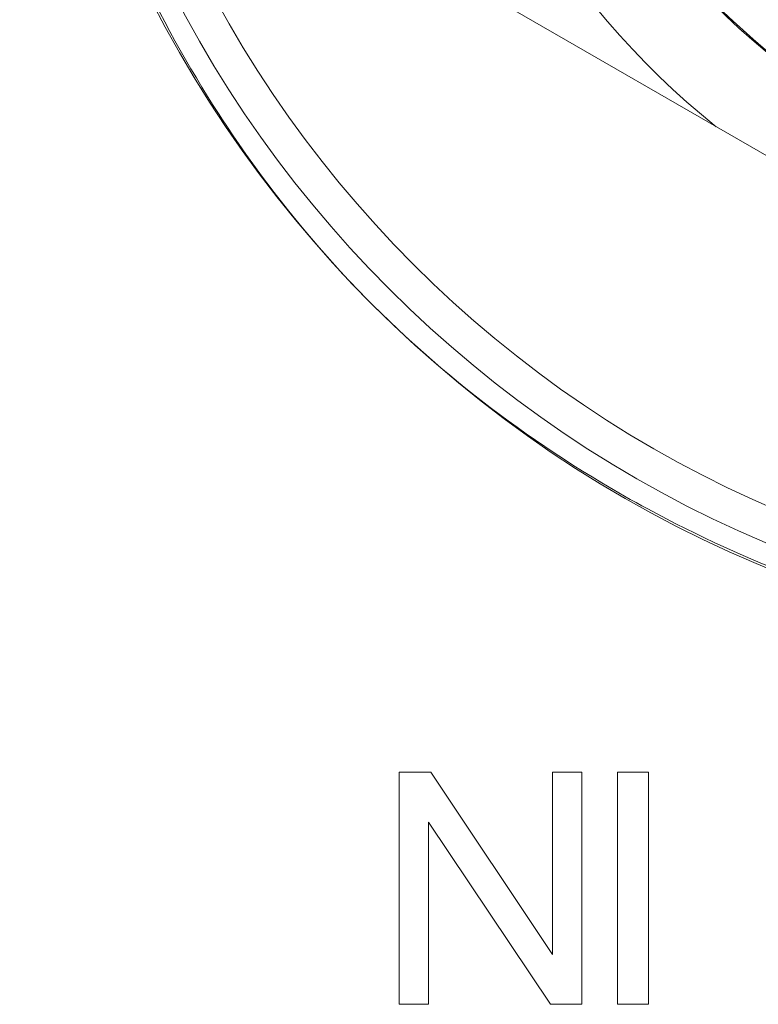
# Model space of a CAD drawing. Header units: millimetres. Extents: x 3925 to 5043, y -86 to 778.
# Tile 52 of 256: x 4279.01 to 4280.62, y -10.04 to -7.9. Entities that reach past the tile are written whole.
import ezdxf

# ---------------------------------------------------------------- set-up
doc = ezdxf.new("R2010")
doc.units = ezdxf.units.MM
doc.header["$LTSCALE"] = 46.255
for name, color, linetype in [('61-8RRB5G101DXF_CONTINUOUS_LINE', 7, 'CONTINUOUS'), ('792-MOLEX-73DXF_CONTINUOUS_LINE', 7, 'CONTINUOUS'), ('H30K-IO-LABEDXF_CONTINUOUS_LINE', 7, 'CONTINUOUS'), ('H30K-REAR-CODXF_CONTINUOUS_LINE', 7, 'CONTINUOUS'), ('LABEL-IO-H30DXF_CONTINUOUS_LINE', 7, 'CONTINUOUS')]:
    doc.layers.add(name, color=color, linetype=linetype)

msp = doc.modelspace()

# ---------------------------------------------------------------- linework, layer by layer
at = {"layer": '61-8RRB5G101DXF_CONTINUOUS_LINE', "color": 7, "linetype": 'Continuous', "lineweight": 0}
msp.add_line((4279.8838, -7.7593), (4281.6338, -8.7696), dxfattribs=at)
msp.add_circle((4281.6338, -6.7489), 1.575, dxfattribs=at)
msp.add_arc((4281.6338, -6.7489), 1.7707, 188.7749, 231.2251, dxfattribs=at)
at = {"layer": '792-MOLEX-73DXF_CONTINUOUS_LINE', "color": 7, "linetype": 'Continuous', "lineweight": 0}
msp.add_circle((4281.6338, -6.7489), 1.2065, dxfattribs=at)
for radius, start, end in [(1.5725, 118.8372, 256.0639), (1.4487, 108.0439, 71.9561)]:
    msp.add_arc((4281.6338, -6.7489), radius, start, end, dxfattribs=at)
at = {"layer": 'H30K-IO-LABEDXF_CONTINUOUS_LINE', "color": 7, "linetype": 'Continuous', "lineweight": 0}
for p, q in [((4279.4739, -8.1493), (4279.4614, -8.1307)), ((4279.4866, -8.1678), (4279.4739, -8.1493)), ((4280.0134, -8.7251), (4279.984, -8.7019)), ((4279.8349, -10.0389), (4279.8349, -9.5337)), ((4279.8349, -9.5337), (4279.9036, -9.5337)), ((4279.9036, -9.5337), (4280.1686, -9.9303)), ((4280.1686, -9.9303), (4280.1686, -9.5337)), ((4280.1686, -9.5337), (4280.2328, -9.5337)), ((4280.2328, -9.5337), (4280.2328, -10.0389)), ((4280.3106, -10.0389), (4280.3106, -9.5337)), ((4280.3106, -9.5337), (4280.3776, -9.5337)), ((4280.3776, -9.5337), (4280.3776, -10.0389)), ((4279.8991, -9.6424), (4279.8991, -10.0389)), ((4280.1641, -10.0389), (4279.8991, -9.6424)), ((4279.8991, -10.0389), (4279.8349, -10.0389)), ((4280.2328, -10.0389), (4280.1641, -10.0389)), ((4280.3776, -10.0389), (4280.3106, -10.0389))]:
    msp.add_line(p, q, dxfattribs=at)
for points in [[(4279.443, -8.1027), (4279.4303, -8.083), (4279.4179, -8.0633), (4279.4056, -8.0434), (4279.3935, -8.0234), (4279.3816, -8.0034), (4279.3698, -7.9832), (4279.3583, -7.9629), (4279.3469, -7.9425), (4279.3357, -7.9221), (4279.3246, -7.9015), (4279.3138, -7.8809), (4279.3031, -7.8601)], [(4279.4614, -8.1307), (4279.4491, -8.112), (4279.443, -8.1027)], [(4279.7126, -8.4499), (4279.6951, -8.4308), (4279.6779, -8.4116), (4279.6608, -8.3922), (4279.644, -8.3726), (4279.6273, -8.3529), (4279.6109, -8.3329), (4279.5946, -8.3129), (4279.5786, -8.2926), (4279.5627, -8.2722), (4279.5471, -8.2516), (4279.5316, -8.2309), (4279.5164, -8.21), (4279.5014, -8.1889), (4279.4866, -8.1678)], [(4279.984, -8.7019), (4279.9644, -8.6861), (4279.945, -8.6701), (4279.9257, -8.6539), (4279.9066, -8.6375), (4279.8877, -8.6209), (4279.8689, -8.6041), (4279.8503, -8.5872), (4279.8319, -8.57), (4279.8136, -8.5527), (4279.7955, -8.5352), (4279.7776, -8.5175), (4279.7611, -8.5008), (4279.7448, -8.484), (4279.7286, -8.467), (4279.7126, -8.4499)], [(4280.2759, -8.9041), (4280.2549, -8.8915), (4280.2341, -8.8786), (4280.2134, -8.8656), (4280.1928, -8.8524), (4280.1724, -8.839), (4280.1521, -8.8254), (4280.1319, -8.8116), (4280.1118, -8.7977), (4280.0918, -8.7835), (4280.072, -8.7692), (4280.0524, -8.7547), (4280.0328, -8.74), (4280.0134, -8.7251)], [(4280.3761, -8.9611), (4280.3634, -8.9542), (4280.3508, -8.9473), (4280.3382, -8.9402), (4280.3257, -8.9331), (4280.3132, -8.926), (4280.3007, -8.9188), (4280.2883, -8.9115), (4280.2759, -8.9041)], [(4280.6053, -9.0716), (4280.5841, -9.0624), (4280.5629, -9.0531), (4280.5418, -9.0436), (4280.5208, -9.0339), (4280.4999, -9.024), (4280.4791, -9.014), (4280.4583, -9.0038), (4280.4376, -8.9934), (4280.417, -8.9828), (4280.3965, -8.972), (4280.3761, -8.9611)], [(4280.7471, -9.1273), (4280.7312, -9.1215), (4280.7153, -9.1156), (4280.6995, -9.1096), (4280.6837, -9.1035), (4280.668, -9.0973), (4280.6522, -9.0911), (4280.6366, -9.0847), (4280.6209, -9.0782), (4280.6053, -9.0716)]]:
    msp.add_lwpolyline(points, dxfattribs=at)
at = {"layer": 'H30K-REAR-CODXF_CONTINUOUS_LINE', "color": 7, "linetype": 'Continuous', "lineweight": 0}
for radius in [2.575, 2.5]:
    msp.add_circle((4281.6338, -6.6614), radius, dxfattribs=at)
at = {"layer": 'LABEL-IO-H30DXF_CONTINUOUS_LINE', "color": 7, "linetype": 'Continuous', "lineweight": 0}
msp.add_circle((4281.6338, -6.6614), 2.625, dxfattribs=at)

doc.saveas('drawing.dxf')
